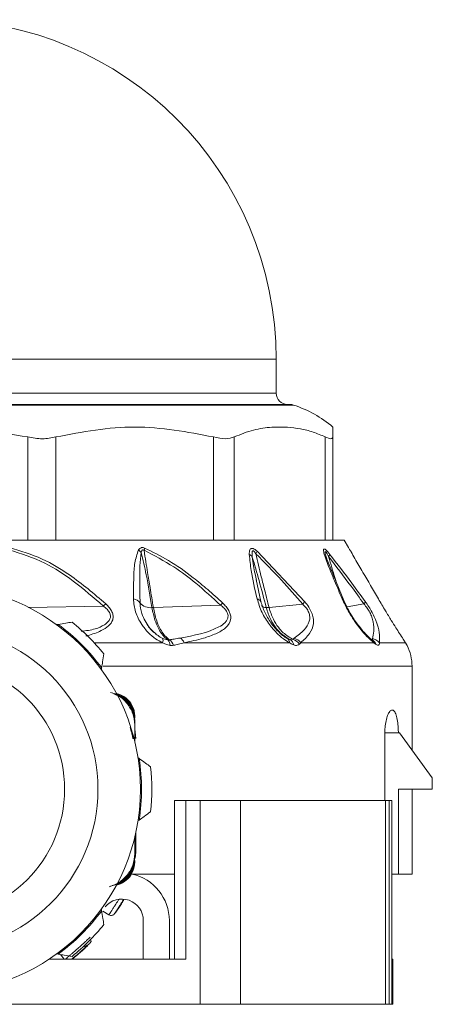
# Model space of a CAD drawing. Header units: millimetres. Extents: x -447 to 1924, y -61 to 422.
# Tile 49 of 65: x 831 to 850, y 153 to 196. Entities that reach past the tile are written whole.
import ezdxf

# ---------------------------------------------------------------- set-up
doc = ezdxf.new("R2010")
doc.units = ezdxf.units.MM

# ---------------------------------------------------------------- blocks, each defined once
blk = doc.blocks.new('Drawing View5')
at = {"color": 7, "linetype": 'Continuous', "lineweight": 18}
for p, q in [((-32.506, 3.001), (-2.506, 3.001)), ((-2.506, 1.501), (-2.506, 3.001)), ((-32.506, 1.501), (-2.506, 1.501)), ((-1.738, 0.976), (-32.737, 0.976)), ((-32.586, 1.001), (-1.894, 1.001)), ((-13.487, -4.999), (-13.487, -0.434)), ((-12.237, -4.999), (-12.237, -0.434)), ((-5.275, -4.999), (-5.275, -0.434)), ((-4.36, -4.999), (-4.36, -0.434)), ((-0.341, -4.999), (-0.341, -0.434)), ((-0.006, -4.999), (-0.006, -0.434)), ((-17.506, -4.999), (-13.244, -4.999)), ((-12.453, -4.999), (-13.244, -4.999)), ((-12.453, -4.999), (-5.071, -4.999)), ((-4.491, -4.999), (-5.071, -4.999)), ((-4.491, -4.999), (-0.23, -4.999)), ((-0.018, -4.999), (-0.23, -4.999)), ((-0.006, -4.999), (0.494, -4.999)), ((0.684, -5.315), (0.494, -4.999)), ((-3.346, -5.486), (-1.249, -7.713)), ((0.479, -7.654), (-0.303, -5.766)), ((-0.184, -5.745), (-0.196, -5.703)), ((-3.187, -7.696), (-3.393, -6.734)), ((-3.182, -7.723), (-3.194, -7.668)), ((-2.825, -7.968), (-1.337, -7.817)), ((0.622, -7.94), (1.371, -7.811)), ((-13.456, -7.961), (-10.143, -7.906)), ((-7.936, -7.973), (-4.961, -7.865)), ((-12.14, -8.712), (-12.209, -8.723)), ((-10.554, -9.524), (-7.529, -9.524)), ((-6.569, -9.524), (-1.921, -9.524)), ((-2.022, -9.333), (-2.16, -9.247)), ((-1.969, -9.36), (-1.979, -9.364)), ((-1.426, -9.524), (1.806, -9.524)), ((1.776, -9.427), (1.716, -9.389)), ((1.723, -9.392), (1.716, -9.389)), ((-10.229, -10.702), (-10.219, -10.633)), ((3.494, -10.553), (-10.158, -10.553)), ((3.494, -14.263), (3.494, -10.553)), ((-8.756, -12.784), (-8.756, -12.858)), ((-8.756, -12.969), (-8.756, -13.043)), ((-8.756, -13.043), (-8.756, -13.154)), ((-8.756, -13.154), (-8.756, -13.892)), ((2.293, -16.499), (2.293, -13.499)), ((2.293, -13.499), (2.89, -13.499)), ((2.94, -13.499), (2.89, -13.499)), ((4.39, -15.499), (2.94, -13.499)), ((-8.558, -14.641), (-8.615, -14.599)), ((4.39, -15.999), (4.39, -15.499)), ((4.39, -15.999), (2.89, -15.999)), ((2.89, -15.999), (2.89, -19.749)), ((3.494, -19.749), (3.494, -15.999)), ((-7.007, -16.499), (-7.007, -23.499)), ((-6.501, -16.499), (-6.501, -23.499)), ((-5.871, -16.499), (-6.501, -16.499)), ((-5.871, -16.499), (-5.871, -25.499)), ((-4.088, -16.499), (-5.871, -16.499)), ((-4.088, -16.499), (-4.088, -25.499)), ((2.32, -16.499), (-4.088, -16.499)), ((2.32, -16.499), (2.32, -25.499)), ((2.488, -16.499), (2.32, -16.499)), ((2.488, -16.499), (2.488, -25.499)), ((2.595, -16.499), (2.488, -16.499)), ((2.595, -16.499), (2.595, -23.499)), ((-8.615, -17.399), (-8.558, -17.357)), ((-8.756, -18.844), (-8.756, -18.105)), ((-8.756, -18.105), (-8.756, -18.955)), ((-8.706, -18.749), (-8.706, -17.886)), ((-8.756, -18.749), (-8.706, -18.749)), ((-8.756, -19.028), (-8.756, -18.955)), ((-8.756, -19.213), (-8.756, -19.139)), ((-8.88, -19.749), (-7.006, -19.749)), ((2.595, -19.749), (2.89, -19.749)), ((2.89, -19.749), (3.494, -19.749)), ((-10.219, -21.365), (-10.229, -21.295)), ((-9.897, -21.542), (-10.165, -21.377)), ((-8.378, -21.799), (-8.378, -23.499)), ((-7.228, -23.499), (-7.228, -21.799)), ((-12.209, -23.275), (-12.14, -23.286)), ((-11.87, -23.499), (-12.045, -23.301)), ((-6.515, -23.499), (-12.531, -23.499)), ((-6.515, -23.499), (-6.501, -23.499)), ((2.595, -23.499), (2.595, -25.499)), ((2.651, -23.499), (2.595, -23.499)), ((2.651, -23.499), (2.651, -25.499)), ((-5.871, -25.499), (-29.14, -25.499)), ((-4.088, -25.499), (-5.871, -25.499)), ((2.32, -25.499), (-4.088, -25.499)), ((2.488, -25.499), (2.32, -25.499)), ((2.595, -25.499), (2.488, -25.499)), ((2.651, -25.499), (2.595, -25.499))]:
    blk.add_line(p, q, dxfattribs=at)
at = {"color": 7, "linetype": 'Continuous', "lineweight": 18, "flags": 128}
for points in [[(-0.277, -5.821), (-0.34, -5.596), (-0.349, -5.537), (-0.344, -5.502), (-0.338, -5.498), (-0.329, -5.502), (-0.317, -5.512), (-0.303, -5.529), (-0.255, -5.604), (-0.191, -5.721), (-0.191, -5.721)], [(-3.186, -7.697), (-3.178, -7.716), (-3.176, -7.721)], [(2.056, -9.524), (2.308, -9.524), (2.53, -9.524), (2.721, -9.524), (2.881, -9.524), (3.01, -9.524), (3.106, -9.524), (3.171, -9.524), (3.205, -9.524)], [(-8.706, -13.749), (-8.735, -13.456), (-8.756, -13.365)], [(-8.759, -19.07), (-8.725, -18.944), (-8.706, -18.749)]]:
    blk.add_lwpolyline(points, dxfattribs=at)
at = {"color": 7, "linetype": 'Continuous', "lineweight": 18}
blk.add_circle((-17.506, -15.999), 7.125, dxfattribs=at)
for centre, radius, start, end in [((-17.506, 3.001), 15, 0, 180), ((-2.006, 1.501), 0.5, 180, 270), ((-1.894, 0.501), 0.5, 71.8336, 90), ((-3.343, -3.917), 5.15, 49.5183, 71.8336), ((-9.002, -6.014), 0.716, 42.1041, 54.997), ((-9.512, -5.09), 1.218, 343.2269, 348.1023), ((-3.873, -5.962), 0.381, 35.3627, 62.4573), ((-4.074, -5.114), 0.817, 324.312, 332.9367), ((-0.417, -5.564), 0.276, 325.3525, 350.0463), ((-0.449, -5.883), 0.183, 9.6755, 56.8985), ((-17.506, -15.999), 9, 359.9991, 179.9991), ((-8.347, -9.712), 2.547, 131.5813, 134.8588), ((-8.868, -7.995), 0.41, 32.3293, 82.7621), ((-8.064, -7.355), 0.622, 222.5894, 276.1157), ((-7.443, -5.684), 3.304, 318.6958, 320.9747), ((-3.394, -7.833), 0.248, 33.0284, 79.616), ((-2.039, -7.145), 0.972, 316.2502, 324.2975), ((0.375, -7.694), 0.111, 21.7224, 71.6903), ((1.183, -7.652), 0.246, 319.7706, 348.2769), ((-2.963, -7.725), 0.247, 217.6379, 273.5303), ((-17.506, -15.999), 9.5, 39.0016, 50.9984), ((-17.506, -15.999), 9.05, 36.3677, 53.6323), ((-7.8, -9.417), 0.292, 338.5722, 16.7228), ((-7.58, -9.675), 0.392, 4.5888, 44.8043), ((-7.491, -9.794), 0.476, 19.1614, 56.6876), ((-7, -9.72), 0.473, 24.4313, 58.458), ((-2.123, -9.509), 0.203, 355.746, 60.047), ((-2.058, -9.673), 0.33, 9.2768, 60.3932), ((-1.932, -9.907), 0.56, 35.462, 73.3226), ((-1.869, -9.868), 0.562, 37.8002, 73.6245), ((1.523, -9.615), 0.298, 17.8912, 49.3711), ((1.552, -9.726), 0.374, 19.9008, 61.9306), ((1.494, -10.553), 2, 0, 26.8898), ((-17.506, -15.999), 5.65, 0, 180), ((-17.506, -15.999), 9.05, 351.3677, 8.6323), ((-17.506, -15.999), 9.5, 354.0016, 5.9984), ((-17.506, -15.999), 9, 179.9991, 359.9991), ((-17.506, -15.999), 5.65, 180, 0), ((-9.328, -21.799), 2.1, 0, 77.4721), ((-9.328, -21.799), 0.95, 0, 140.8333), ((-17.506, -15.999), 9.05, 306.3677, 323.6323), ((-17.506, -15.999), 9.5, 309.0016, 320.9984)]:
    blk.add_arc(centre, radius, start, end, dxfattribs=at)
for points, knots in [([(-13.487, -0.434), (-14.826, -0.214), (-17.506, 0.224), (-20.185, -0.214), (-21.525, -0.434)], [0, 0, 0, 0, 0.499933, 1, 1, 1, 1]), ([(-5.275, -0.434), (-6.434, -0.214), (-8.755, 0.224), (-11.075, -0.214), (-12.237, -0.434)], [0, 0, 0, 0, 0.499632, 1, 1, 1, 1]), ([(-0.341, -0.434), (-0.52, -0.356), (-0.883, -0.199), (-1.44, -0.067), (-2.047, 0.01), (-2.737, 0.007), (-3.527, -0.097), (-4.076, -0.319), (-4.36, -0.434)], [0, 0, 0, 0, 0.135419, 0.274991, 0.415244, 0.585607, 0.785782, 1, 1, 1, 1]), ([(-0.006, -0.007), (-0.006, -0.005), (-0.006, 0.002), (-0.006, -0.101), (-0.006, -0.32), (-0.006, -0.434)], [0, 0, 0, 0, 0.171076, 0.571477, 1, 1, 1, 1]), ([(-14.318, -5.419), (-13.779, -5.59), (-12.762, -5.912), (-11.383, -6.824), (-10.577, -7.528), (-10.143, -7.906)], [0, 0, 0, 0, 0.3425593, 0.6462348, 1, 1, 1, 1]), ([(-14.299, -5.319), (-13.804, -5.467), (-12.862, -5.749), (-11.428, -6.623), (-10.557, -7.364), (-10.037, -7.807)], [0, 0, 0, 0, 0.308412, 0.587789, 1, 1, 1, 1]), ([(-8.817, -7.588), (-8.813, -7.27), (-8.807, -6.732), (-8.778, -5.99), (-8.652, -5.611), (-8.591, -5.427)], [0, 0, 0, 0, 0.427707, 0.722359, 1, 1, 1, 1]), ([(-8.591, -5.427), (-8.574, -5.403), (-8.542, -5.361), (-8.484, -5.328), (-8.43, -5.318), (-8.378, -5.32), (-8.34, -5.334), (-8.32, -5.341)], [0, 0, 0, 0, 0.303841, 0.543349, 0.671179, 0.821746, 1, 1, 1, 1]), ([(-8.522, -7.776), (-8.527, -7.449), (-8.535, -6.9), (-8.539, -6.146), (-8.493, -5.73), (-8.47, -5.533)], [0, 0, 0, 0, 0.4373839, 0.7346037, 1, 1, 1, 1]), ([(-8.47, -5.533), (-8.465, -5.512), (-8.456, -5.476), (-8.434, -5.44), (-8.413, -5.424), (-8.397, -5.419), (-8.38, -5.421), (-8.362, -5.429), (-8.351, -5.437), (-8.345, -5.442)], [0, 0, 0, 0, 0.3366966, 0.5652326, 0.6587129, 0.7523062, 0.8216938, 0.9026669, 1, 1, 1, 1]), ([(-8.47, -5.533), (-8.394, -5.863), (-8.205, -6.677), (-8.075, -7.49), (-7.998, -7.973)], [0, 0, 0, 0, 0.404874, 1, 1, 1, 1]), ([(-8.345, -5.442), (-8.32, -5.61), (-8.27, -5.939), (-8.18, -6.488), (-8.07, -7.163), (-7.985, -7.678), (-7.936, -7.973)], [0, 0, 0, 0, 0.199401, 0.389589, 0.65075, 1, 1, 1, 1]), ([(-8.345, -5.442), (-7.898, -5.672), (-7.097, -6.085), (-5.981, -6.937), (-5.322, -7.537), (-4.961, -7.865)], [0, 0, 0, 0, 0.364986, 0.653176, 1, 1, 1, 1]), ([(-8.32, -5.341), (-7.965, -5.514), (-7.217, -5.879), (-6.305, -6.538), (-5.516, -7.18), (-5.094, -7.566), (-4.877, -7.765)], [0, 0, 0, 0, 0.283427, 0.598157, 0.79281, 1, 1, 1, 1]), ([(-3.697, -5.624), (-3.696, -5.583), (-3.694, -5.51), (-3.672, -5.425), (-3.636, -5.373), (-3.586, -5.349), (-3.517, -5.359), (-3.431, -5.409), (-3.375, -5.459), (-3.346, -5.486)], [0, 0, 0, 0, 0.2026743, 0.3639009, 0.4931688, 0.5944464, 0.7169049, 0.8527137, 1, 1, 1, 1]), ([(-3.349, -7.588), (-3.45, -7.164), (-3.61, -6.49), (-3.673, -5.858), (-3.697, -5.624)], [0, 0, 0, 0, 0.629625, 1, 1, 1, 1]), ([(-3.562, -5.741), (-3.567, -5.696), (-3.576, -5.619), (-3.574, -5.527), (-3.56, -5.476), (-3.538, -5.461), (-3.522, -5.463), (-3.503, -5.471), (-3.48, -5.492), (-3.447, -5.533), (-3.425, -5.568), (-3.41, -5.591)], [0, 0, 0, 0, 0.274116, 0.463193, 0.592982, 0.653123, 0.685145, 0.720858, 0.783468, 0.856593, 1, 1, 1, 1]), ([(-3.41, -5.591), (-3.371, -5.76), (-3.292, -6.101), (-3.156, -6.647), (-3, -7.27), (-2.886, -7.722), (-2.825, -7.968)], [0, 0, 0, 0, 0.2134593, 0.4293792, 0.6901911, 1, 1, 1, 1]), ([(-3.41, -5.591), (-3.026, -5.976), (-2.313, -6.692), (-1.645, -7.462), (-1.337, -7.817)], [0, 0, 0, 0, 0.53826, 1, 1, 1, 1]), ([(-0.349, -5.729), (-0.366, -5.677), (-0.397, -5.583), (-0.421, -5.467), (-0.418, -5.395), (-0.381, -5.377), (-0.318, -5.417), (-0.237, -5.5), (-0.178, -5.573), (-0.146, -5.612)], [0, 0, 0, 0, 0.1952, 0.351587, 0.494569, 0.605688, 0.718068, 0.846595, 1, 1, 1, 1]), ([(-0.146, -5.612), (0.183, -6.037), (0.714, -6.723), (1.229, -7.433), (1.424, -7.702)], [0, 0, 0, 0, 0.620107, 1, 1, 1, 1]), ([(0.684, -5.315), (0.684, -5.315), (0.684, -5.316), (0.731, -5.395), (0.828, -5.561), (1.027, -5.902), (1.43, -6.592), (1.78, -7.195), (2.009, -7.588)], [0, 0, 0, 0, 0.01856, 0.08035, 0.139672, 0.271094, 0.523902, 1, 1, 1, 1]), ([(-3.562, -5.741), (-3.461, -6.085), (-3.242, -6.831), (-3.051, -7.572), (-2.948, -7.971)], [0, 0, 0, 0, 0.460533, 1, 1, 1, 1]), ([(-3.383, -6.781), (-3.403, -6.681), (-3.447, -6.461), (-3.511, -6.114), (-3.545, -5.868), (-3.562, -5.741)], [0, 0, 0, 0, 0.2877122, 0.6341049, 1, 1, 1, 1]), ([(0.41, -7.588), (0.296, -7.322), (0.125, -6.925), (-0.083, -6.422), (-0.227, -6.064), (-0.307, -5.843), (-0.349, -5.729)], [0, 0, 0, 0, 0.420929, 0.628617, 0.808166, 1, 1, 1, 1]), ([(-0.284, -5.797), (-0.291, -5.777), (-0.304, -5.737), (-0.314, -5.701), (-0.318, -5.684)], [0, 0, 0, 0, 0.512611, 1, 1, 1, 1]), ([(-0.282, -5.807), (-0.288, -5.787), (-0.3, -5.749), (-0.31, -5.714), (-0.314, -5.697)], [0, 0, 0, 0, 0.513287, 1, 1, 1, 1]), ([(-0.191, -5.721), (0.136, -6.147), (0.664, -6.833), (1.176, -7.542), (1.371, -7.811)], [0, 0, 0, 0, 0.619883, 1, 1, 1, 1]), ([(-0.191, -5.721), (-0.144, -5.882), (-0.05, -6.202), (0.068, -6.586), (0.137, -6.811), (0.157, -6.876)], [0, 0, 0, 0, 0.416733, 0.829511, 1, 1, 1, 1]), ([(-10.037, -7.807), (-9.979, -7.863), (-9.87, -7.971), (-9.755, -8.153), (-9.702, -8.338), (-9.728, -8.57), (-9.912, -8.807), (-10.297, -9.032), (-10.648, -9.165), (-10.893, -9.216), (-10.921, -9.222)], [0, 0, 0, 0, 0.095054, 0.179784, 0.258971, 0.342144, 0.502948, 0.682013, 0.963189, 1, 1, 1, 1]), ([(-7.529, -9.524), (-7.633, -9.469), (-7.858, -9.352), (-8.176, -9.071), (-8.497, -8.674), (-8.759, -8.157), (-8.797, -7.779), (-8.817, -7.588)], [0, 0, 0, 0, 0.137707, 0.297654, 0.485766, 0.740451, 1, 1, 1, 1]), ([(-8.272, -8.6), (-8.339, -8.476), (-8.484, -8.207), (-8.509, -7.927), (-8.522, -7.776)], [0, 0, 0, 0, 0.4605261, 1, 1, 1, 1]), ([(-4.877, -7.765), (-4.823, -7.818), (-4.72, -7.921), (-4.6, -8.094), (-4.525, -8.273), (-4.494, -8.583), (-4.729, -8.895), (-5.176, -9.143), (-5.788, -9.357), (-6.282, -9.462), (-6.569, -9.524)], [0, 0, 0, 0, 0.054232, 0.103303, 0.150337, 0.200897, 0.369635, 0.542742, 0.734318, 1, 1, 1, 1]), ([(-1.921, -9.524), (-2.012, -9.47), (-2.207, -9.354), (-2.511, -9.077), (-2.844, -8.688), (-3.169, -8.17), (-3.288, -7.787), (-3.349, -7.588)], [0, 0, 0, 0, 0.136663, 0.294577, 0.479617, 0.72985, 1, 1, 1, 1]), ([(-1.961, -9.377), (-2.032, -9.334), (-2.175, -9.246), (-2.448, -9.006), (-2.751, -8.653), (-3.037, -8.178), (-3.137, -7.857), (-3.187, -7.696)], [0, 0, 0, 0, 0.121266, 0.245154, 0.495302, 0.747134, 1, 1, 1, 1]), ([(-1.337, -7.817), (-1.28, -7.876), (-1.198, -7.961), (-1.114, -8.091), (-1.067, -8.187), (-1.036, -8.285), (-1.016, -8.426), (-1.059, -8.687), (-1.29, -9.007), (-1.558, -9.212), (-1.711, -9.329)], [0, 0, 0, 0, 0.088148, 0.127362, 0.165638, 0.20809, 0.253003, 0.357761, 0.633199, 1, 1, 1, 1]), ([(-1.249, -7.713), (-1.187, -7.789), (-1.067, -7.937), (-0.93, -8.193), (-0.856, -8.45), (-0.854, -8.795), (-1.031, -9.172), (-1.284, -9.397), (-1.426, -9.524)], [0, 0, 0, 0, 0.0942, 0.182499, 0.278775, 0.389657, 0.657979, 1, 1, 1, 1]), ([(1.806, -9.524), (1.702, -9.435), (1.467, -9.236), (1.059, -8.733), (0.677, -8.153), (0.493, -7.764), (0.41, -7.588)], [0, 0, 0, 0, 0.209172, 0.469256, 0.760695, 1, 1, 1, 1]), ([(1.735, -9.405), (1.679, -9.359), (1.565, -9.267), (1.326, -9.017), (1.034, -8.65), (0.716, -8.156), (0.558, -7.821), (0.478, -7.653)], [0, 0, 0, 0, 0.122649, 0.246669, 0.495921, 0.746921, 1, 1, 1, 1]), ([(1.371, -7.811), (1.419, -7.872), (1.512, -7.987), (1.637, -8.194), (1.73, -8.409), (1.85, -8.88), (1.794, -9.134), (1.747, -9.345)], [0, 0, 0, 0, 0.097572, 0.186101, 0.286324, 0.407959, 1, 1, 1, 1]), ([(1.424, -7.702), (1.479, -7.781), (1.586, -7.934), (1.736, -8.191), (1.842, -8.4), (1.882, -8.509), (1.895, -8.543)], [0, 0, 0, 0, 0.283852, 0.558242, 0.860394, 1, 1, 1, 1]), ([(2.009, -7.588), (2.111, -7.763), (2.297, -8.079), (2.563, -8.515), (2.772, -8.85), (2.953, -9.133), (3.103, -9.367), (3.174, -9.476), (3.205, -9.524)], [0, 0, 0, 0, 0.237372, 0.431825, 0.589432, 0.718601, 0.877817, 1, 1, 1, 1]), ([(-10.143, -7.906), (-10.087, -7.952), (-9.984, -8.035), (-9.872, -8.182), (-9.82, -8.334), (-9.846, -8.483), (-9.942, -8.617), (-10.154, -8.776), (-10.534, -8.95), (-10.911, -8.993), (-11.125, -9.018)], [0, 0, 0, 0, 0.092113, 0.16945, 0.241108, 0.313018, 0.396505, 0.497347, 0.714546, 1, 1, 1, 1]), ([(-7.998, -7.973), (-7.958, -8.163), (-7.887, -8.497), (-7.728, -8.869), (-7.541, -9.185), (-7.394, -9.317), (-7.302, -9.399)], [0, 0, 0, 0, 0.294643, 0.521096, 0.701932, 1, 1, 1, 1]), ([(-7.998, -7.973), (-7.987, -7.973), (-7.966, -7.974), (-7.945, -7.973), (-7.936, -7.973)], [0, 0, 0, 0, 0.559976, 1, 1, 1, 1]), ([(-7.936, -7.973), (-7.896, -8.161), (-7.826, -8.495), (-7.667, -8.866), (-7.479, -9.182), (-7.326, -9.314), (-7.23, -9.397)], [0, 0, 0, 0, 0.294538, 0.521008, 0.701872, 1, 1, 1, 1]), ([(-4.961, -7.865), (-4.91, -7.907), (-4.815, -7.985), (-4.703, -8.123), (-4.637, -8.268), (-4.632, -8.409), (-4.682, -8.538), (-4.81, -8.689), (-5.404, -9.066), (-6.138, -9.202), (-6.752, -9.316)], [0, 0, 0, 0, 0.051613, 0.09536, 0.137319, 0.180165, 0.228028, 0.285272, 0.402314, 1, 1, 1, 1]), ([(-2.948, -7.971), (-2.928, -7.972), (-2.891, -7.973), (-2.845, -7.969), (-2.825, -7.968)], [0, 0, 0, 0, 0.559847, 1, 1, 1, 1]), ([(-2.948, -7.971), (-2.889, -8.154), (-2.784, -8.48), (-2.549, -8.847), (-2.266, -9.169), (-2.038, -9.302), (-1.895, -9.386)], [0, 0, 0, 0, 0.287161, 0.511571, 0.692984, 1, 1, 1, 1]), ([(-2.825, -7.968), (-2.768, -8.147), (-2.666, -8.467), (-2.433, -8.829), (-2.154, -9.149), (-1.919, -9.285), (-1.772, -9.37)], [0, 0, 0, 0, 0.28629, 0.510661, 0.69222, 1, 1, 1, 1]), ([(-12.14, -8.712), (-12.026, -8.694), (-11.821, -8.662), (-11.618, -8.63), (-11.527, -8.616)], [0, 0, 0, 0, 0.550612, 1, 1, 1, 1]), ([(-8.342, -8.486), (-8.232, -8.683), (-8.088, -8.938), (-7.863, -9.088), (-7.812, -9.122)], [0, 0, 0, 0, 0.771732, 1, 1, 1, 1]), ([(-7.905, -9.067), (-7.911, -9.062), (-8.05, -8.949), (-8.187, -8.788), (-8.262, -8.622), (-8.272, -8.6)], [0, 0, 0, 0, 0.037231, 0.876192, 1, 1, 1, 1]), ([(1.895, -8.543), (1.916, -8.596), (2.019, -8.855), (2.069, -9.179), (2.06, -9.414), (2.056, -9.524)], [0, 0, 0, 0, 0.1189249, 0.5863086, 1, 1, 1, 1]), ([(-7.521, -9.333), (-7.592, -9.295), (-7.731, -9.221), (-7.848, -9.117), (-7.905, -9.067)], [0, 0, 0, 0, 0.512153, 1, 1, 1, 1]), ([(-7.189, -9.644), (-7.256, -9.63), (-7.371, -9.607), (-7.482, -9.549), (-7.529, -9.524)], [0, 0, 0, 0, 0.5787259, 1, 1, 1, 1]), ([(-7.302, -9.399), (-7.344, -9.392), (-7.417, -9.379), (-7.49, -9.347), (-7.521, -9.333)], [0, 0, 0, 0, 0.571169, 1, 1, 1, 1]), ([(-7.23, -9.397), (-7.243, -9.399), (-7.265, -9.402), (-7.291, -9.4), (-7.302, -9.399)], [0, 0, 0, 0, 0.560007, 1, 1, 1, 1]), ([(-6.752, -9.316), (-6.84, -9.332), (-6.997, -9.36), (-7.158, -9.385), (-7.23, -9.397)], [0, 0, 0, 0, 0.554562, 1, 1, 1, 1]), ([(-6.569, -9.524), (-6.655, -9.546), (-6.81, -9.586), (-6.97, -9.622), (-7.042, -9.638)], [0, 0, 0, 0, 0.555292, 1, 1, 1, 1]), ([(-1.895, -9.386), (-1.919, -9.378), (-1.96, -9.364), (-2.004, -9.343), (-2.022, -9.333)], [0, 0, 0, 0, 0.574767, 1, 1, 1, 1]), ([(-1.732, -9.62), (-1.768, -9.605), (-1.83, -9.58), (-1.894, -9.54), (-1.921, -9.524)], [0, 0, 0, 0, 0.579744, 1, 1, 1, 1]), ([(-1.772, -9.37), (-1.787, -9.382), (-1.815, -9.404), (-1.87, -9.392), (-1.895, -9.386)], [0, 0, 0, 0, 0.541687, 1, 1, 1, 1]), ([(-1.711, -9.329), (-1.722, -9.337), (-1.742, -9.351), (-1.762, -9.364), (-1.772, -9.37)], [0, 0, 0, 0, 0.557314, 1, 1, 1, 1]), ([(-1.426, -9.524), (-1.435, -9.535), (-1.451, -9.554), (-1.468, -9.573), (-1.476, -9.582)], [0, 0, 0, 0, 0.558376, 1, 1, 1, 1]), ([(1.747, -9.345), (1.75, -9.355), (1.755, -9.376), (1.745, -9.392), (1.73, -9.39), (1.723, -9.39)], [0, 0, 0, 0, 0.381512, 0.751212, 1, 1, 1, 1]), ([(2.056, -9.524), (2.008, -9.477), (1.922, -9.392), (1.801, -9.359), (1.747, -9.345)], [0, 0, 0, 0, 0.559299, 1, 1, 1, 1]), ([(1.903, -9.599), (1.886, -9.587), (1.855, -9.565), (1.821, -9.536), (1.806, -9.524)], [0, 0, 0, 0, 0.55931, 1, 1, 1, 1]), ([(2.056, -9.524), (2.055, -9.551), (2.055, -9.604), (2.019, -9.638), (1.969, -9.637), (1.925, -9.612), (1.903, -9.599)], [0, 0, 0, 0, 0.273675, 0.544486, 0.766897, 1, 1, 1, 1]), ([(3.205, -9.524), (3.227, -9.561), (3.267, -9.627), (3.282, -9.656), (3.272, -9.638), (3.246, -9.591), (3.218, -9.545), (3.205, -9.524)], [0, 0, 0, 0, 0.269902, 0.490211, 0.672926, 0.851395, 1, 1, 1, 1]), ([(-7.042, -9.638), (-7.069, -9.642), (-7.116, -9.65), (-7.167, -9.646), (-7.189, -9.644)], [0, 0, 0, 0, 0.560194, 1, 1, 1, 1]), ([(-1.476, -9.582), (-1.508, -9.606), (-1.557, -9.642), (-1.652, -9.644), (-1.705, -9.628), (-1.732, -9.62)], [0, 0, 0, 0, 0.482193, 0.740263, 1, 1, 1, 1]), ([(-10.123, -10.02), (-10.141, -10.136), (-10.173, -10.339), (-10.205, -10.544), (-10.219, -10.633)], [0, 0, 0, 0, 0.5692143, 1, 1, 1, 1]), ([(-8.756, -13.043), (-8.773, -12.881), (-8.806, -12.558), (-9.064, -12.138), (-9.416, -11.833), (-9.7, -11.755), (-9.827, -11.72)], [0, 0, 0, 0, 0.262361, 0.523865, 0.78552, 1, 1, 1, 1]), ([(-8.756, -12.969), (-8.773, -12.808), (-8.807, -12.494), (-9.069, -12.096), (-9.397, -11.824), (-9.651, -11.768), (-9.757, -11.744)], [0, 0, 0, 0, 0.279052, 0.547337, 0.812542, 1, 1, 1, 1]), ([(-9.089, -12.208), (-9.197, -12.09), (-9.365, -11.904), (-9.597, -11.817), (-9.68, -11.786)], [0, 0, 0, 0, 0.6416003, 1, 1, 1, 1]), ([(-8.756, -12.858), (-8.771, -12.708), (-8.801, -12.407), (-9.074, -12.041), (-9.37, -11.805), (-9.582, -11.777), (-9.647, -11.768)], [0, 0, 0, 0, 0.291464, 0.58257, 0.873608, 1, 1, 1, 1]), ([(-9.571, -11.767), (-9.51, -11.784), (-9.321, -11.835), (-9.042, -12.03), (-8.852, -12.313), (-8.768, -12.575), (-8.76, -12.714), (-8.756, -12.784)], [0, 0, 0, 0, 0.136543, 0.417549, 0.703003, 0.8502, 1, 1, 1, 1]), ([(-8.756, -13.154), (-8.772, -12.978), (-8.802, -12.635), (-8.995, -12.349), (-9.089, -12.208)], [0, 0, 0, 0, 0.510429, 1, 1, 1, 1]), ([(2.293, -13.499), (2.295, -13.422), (2.299, -13.238), (2.341, -12.966), (2.413, -12.719), (2.507, -12.547), (2.612, -12.479), (2.714, -12.531), (2.799, -12.703), (2.858, -12.968), (2.887, -13.25), (2.889, -13.431), (2.89, -13.499)], [0, 0, 0, 0, 0.072436, 0.171678, 0.273655, 0.380851, 0.493082, 0.607601, 0.720798, 0.830386, 0.936169, 1, 1, 1, 1]), ([(-8.964, -13.27), (-8.953, -13.304), (-8.933, -13.365), (-8.9, -13.483), (-8.874, -13.579), (-8.856, -13.652), (-8.845, -13.696), (-8.834, -13.74), (-8.829, -13.764), (-8.826, -13.777)], [0, 0, 0, 0, 0.375394, 0.664308, 0.835356, 0.887103, 0.926937, 0.962067, 1, 1, 1, 1]), ([(-8.558, -14.641), (-8.466, -14.708), (-8.298, -14.831), (-8.132, -14.952), (-8.058, -15.006)], [0, 0, 0, 0, 0.550612, 1, 1, 1, 1]), ([(-6.501, -16.499), (-6.575, -16.499), (-6.721, -16.499), (-6.885, -16.499), (-6.985, -16.499), (-7, -16.499), (-7.007, -16.499)], [0, 0, 0, 0, 0.2793328, 0.5588645, 0.7793628, 1, 1, 1, 1]), ([(-8.058, -16.992), (-8.152, -17.061), (-8.318, -17.182), (-8.486, -17.304), (-8.558, -17.357)], [0, 0, 0, 0, 0.569214, 1, 1, 1, 1]), ([(-9.827, -20.278), (-9.699, -20.242), (-9.415, -20.164), (-9.064, -19.86), (-8.806, -19.439), (-8.772, -19.116), (-8.756, -18.955)], [0, 0, 0, 0, 0.214486, 0.476146, 0.737645, 1, 1, 1, 1]), ([(-9.757, -20.254), (-9.651, -20.23), (-9.397, -20.173), (-9.069, -19.901), (-8.807, -19.504), (-8.773, -19.189), (-8.756, -19.028)], [0, 0, 0, 0, 0.18745, 0.452675, 0.72094, 1, 1, 1, 1]), ([(-9.647, -20.229), (-9.582, -20.221), (-9.37, -20.192), (-9.074, -19.957), (-8.801, -19.591), (-8.771, -19.29), (-8.756, -19.139)], [0, 0, 0, 0, 0.126246, 0.417408, 0.708389, 1, 1, 1, 1]), ([(-9.084, -19.783), (-8.991, -19.644), (-8.801, -19.359), (-8.771, -19.018), (-8.756, -18.844)], [0, 0, 0, 0, 0.489706, 1, 1, 1, 1]), ([(-8.756, -19.213), (-8.772, -19.353), (-8.804, -19.626), (-9.044, -19.967), (-9.32, -20.162), (-9.509, -20.214), (-9.571, -20.231)], [0, 0, 0, 0, 0.295904, 0.581829, 0.863182, 1, 1, 1, 1]), ([(-9.887, -20.303), (-9.729, -20.248), (-9.419, -20.139), (-9.194, -19.9), (-9.084, -19.783)], [0, 0, 0, 0, 0.509411, 1, 1, 1, 1]), ([(-9.466, -20.869), (-9.474, -20.883), (-9.525, -20.968), (-9.609, -21.1), (-9.704, -21.249), (-9.778, -21.363), (-9.836, -21.451), (-9.884, -21.524), (-9.892, -21.535), (-9.897, -21.542)], [0, 0, 0, 0, 0.039889, 0.24685, 0.37522, 0.51991, 0.664655, 0.793055, 1, 1, 1, 1]), ([(-9.235, -20.872), (-9.263, -20.92), (-9.328, -21.028), (-9.437, -21.202), (-9.54, -21.357), (-9.613, -21.464), (-9.623, -21.478), (-9.628, -21.485)], [0, 0, 0, 0, 0.1630288, 0.3744647, 0.5848403, 0.7935798, 1, 1, 1, 1]), ([(-9.416, -21.139), (-9.4, -21.113), (-9.351, -21.037), (-9.292, -20.941), (-9.257, -20.881), (-9.251, -20.871)], [0, 0, 0, 0, 0.299639, 0.882204, 1, 1, 1, 1]), ([(-9.688, -21.542), (-9.684, -21.537), (-9.678, -21.528), (-9.628, -21.458), (-9.555, -21.352), (-9.481, -21.241), (-9.432, -21.164), (-9.416, -21.139)], [0, 0, 0, 0, 0.222532, 0.445065, 0.667991, 0.891339, 1, 1, 1, 1]), ([(-10.219, -21.365), (-10.201, -21.478), (-10.169, -21.684), (-10.137, -21.886), (-10.123, -21.978)], [0, 0, 0, 0, 0.550612, 1, 1, 1, 1]), ([(-9.688, -21.541), (-9.709, -21.551), (-9.752, -21.573), (-9.828, -21.574), (-9.874, -21.552), (-9.897, -21.542)], [0, 0, 0, 0, 0.311559, 0.655779, 1, 1, 1, 1]), ([(-10.768, -22.571), (-10.78, -22.582), (-10.808, -22.609), (-10.881, -22.678), (-10.979, -22.77), (-11.111, -22.89), (-11.276, -23.039), (-11.444, -23.185), (-11.579, -23.3), (-11.683, -23.388), (-11.762, -23.453), (-11.81, -23.492), (-11.817, -23.498), (-11.818, -23.499)], [0, 0, 0, 0, 0.064352, 0.160588, 0.25763, 0.343671, 0.482207, 0.620946, 0.706931, 0.80381, 0.900833, 0.986874, 1, 1, 1, 1]), ([(-10.725, -22.529), (-10.728, -22.533), (-10.732, -22.537), (-10.764, -22.567), (-10.768, -22.571)], [0, 0, 0, 0, 0.866964, 1, 1, 1, 1]), ([(-10.735, -22.804), (-10.74, -22.81), (-10.752, -22.821), (-10.845, -22.913), (-10.98, -23.04), (-11.143, -23.189), (-11.308, -23.331), (-11.444, -23.444), (-11.493, -23.483), (-11.514, -23.499)], [0, 0, 0, 0, 0.14674, 0.295272, 0.444904, 0.595314, 0.74577, 0.895473, 1, 1, 1, 1]), ([(-11.271, -23.278), (-11.248, -23.258), (-11.178, -23.2), (-11.06, -23.094), (-10.928, -22.972), (-10.859, -22.906), (-10.824, -22.873)], [0, 0, 0, 0, 0.14642, 0.431831, 0.716501, 1, 1, 1, 1]), ([(-10.982, -22.963), (-10.95, -22.945), (-10.887, -22.911), (-10.822, -22.873), (-10.779, -22.846), (-10.771, -22.839), (-10.767, -22.836)], [0, 0, 0, 0, 0.27122, 0.529165, 0.772245, 1, 1, 1, 1]), ([(-10.735, -22.804), (-10.718, -22.785), (-10.695, -22.759), (-10.689, -22.726), (-10.688, -22.717)], [0, 0, 0, 0, 0.742218, 1, 1, 1, 1]), ([(-10.683, -22.718), (-10.682, -22.708), (-10.679, -22.69), (-10.699, -22.689), (-10.707, -22.689)], [0, 0, 0, 0, 0.554388, 1, 1, 1, 1]), ([(-11.527, -23.382), (-11.643, -23.364), (-11.846, -23.332), (-12.051, -23.3), (-12.14, -23.286)], [0, 0, 0, 0, 0.569214, 1, 1, 1, 1]), ([(-11.539, -23.499), (-11.515, -23.48), (-11.459, -23.435), (-11.362, -23.357), (-11.294, -23.298), (-11.271, -23.278)], [0, 0, 0, 0, 0.341211, 0.783995, 1, 1, 1, 1])]:
    blk.add_open_spline(points, degree=3, knots=knots, dxfattribs=at)
for points in [[(-13.487, -0.434), (-13.267, -0.475), (-12.829, -0.556), (-12.434, -0.475), (-12.237, -0.434)], [(-5.275, -0.434), (-5.092, -0.475), (-4.727, -0.556), (-4.482, -0.475), (-4.36, -0.434)], [(-0.341, -0.434), (-0.244, -0.475), (-0.05, -0.556), (-0.021, -0.475), (-0.006, -0.434)]]:
    blk.add_open_spline(points, degree=3, dxfattribs=at)

msp = doc.modelspace()

# ---------------------------------------------------------------- block references
at = {"color": 7, "linetype": 'Continuous', "lineweight": 18}
msp.add_blockref('Drawing View5', (845.145, 178.107), dxfattribs=at)

doc.saveas('drawing.dxf')
